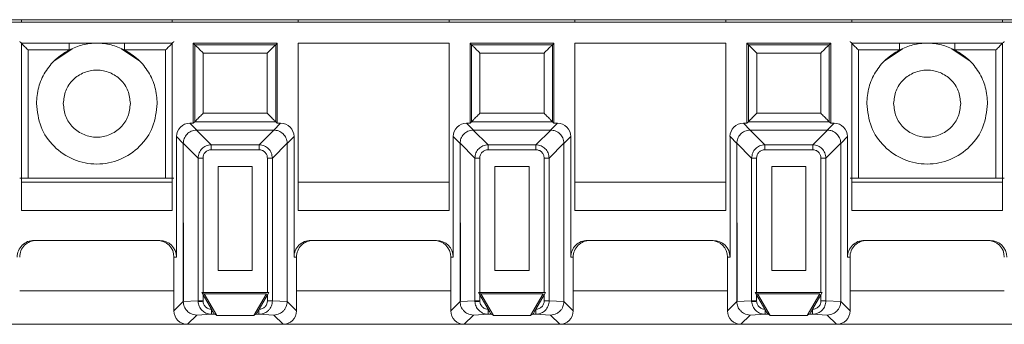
# Paper-space layout 'Blatt2' of a CAD drawing. Header units: millimetres. Extents: x 257 to 862, y 404 to 535.
# Tile 6 of 36: x 365 to 424, y 408 to 426. Entities that reach past the tile are written whole.
import ezdxf

# ---------------------------------------------------------------- set-up
doc = ezdxf.new("R2010")
doc.units = ezdxf.units.MM

psp = doc.layouts.new('Blatt2')

# ---------------------------------------------------------------- linework, layer by layer
at = {"color": 7, "linetype": 'Continuous', "lineweight": 15}
for p, q in [((259.333, 425.89), (826.511, 425.89)), ((477.233, 425.74), (312.233, 425.74)), ((365.483, 425.89), (365.483, 425.74)), ((374.483, 425.89), (374.483, 425.74)), ((381.983, 425.89), (381.983, 425.74)), ((390.983, 425.89), (390.983, 425.74)), ((398.483, 425.89), (398.483, 425.74)), ((407.483, 425.89), (407.483, 425.74)), ((414.983, 425.74), (414.983, 425.89)), ((423.983, 425.89), (423.983, 425.74)), ((365.483, 424.49), (365.483, 414.516)), ((374.483, 424.49), (365.483, 424.49)), ((374.483, 414.516), (374.483, 424.49)), ((375.733, 424.49), (375.733, 419.724)), ((375.733, 424.49), (375.822, 424.401)), ((380.733, 424.49), (375.733, 424.49)), ((375.822, 424.401), (375.822, 419.813)), ((380.644, 424.401), (375.822, 424.401)), ((380.733, 424.49), (380.644, 424.401)), ((380.644, 419.813), (380.644, 424.401)), ((380.733, 419.724), (380.733, 424.49)), ((390.983, 424.49), (381.983, 424.49)), ((381.983, 424.49), (381.983, 414.516)), ((390.983, 414.516), (390.983, 424.49)), ((397.233, 424.49), (392.233, 424.49)), ((392.233, 424.49), (392.322, 424.401)), ((392.233, 424.49), (392.233, 419.724)), ((397.144, 424.401), (392.322, 424.401)), ((392.322, 424.401), (392.322, 419.813)), ((397.233, 424.49), (397.144, 424.401)), ((397.144, 419.813), (397.144, 424.401)), ((397.233, 419.724), (397.233, 424.49)), ((407.483, 424.49), (398.483, 424.49)), ((398.483, 424.49), (398.483, 414.516)), ((407.483, 414.516), (407.483, 424.49)), ((413.733, 424.49), (408.733, 424.49)), ((408.733, 424.49), (408.822, 424.401)), ((408.733, 424.49), (408.733, 419.724)), ((413.644, 424.401), (408.822, 424.401)), ((408.822, 424.401), (408.822, 419.813)), ((413.733, 424.49), (413.644, 424.401)), ((413.644, 419.813), (413.644, 424.401)), ((413.733, 419.724), (413.733, 424.49)), ((414.983, 424.49), (414.983, 414.516)), ((423.983, 424.49), (414.983, 424.49)), ((423.983, 414.516), (423.983, 424.49)), ((365.885, 424.087), (368.329, 424.087)), ((365.885, 424.087), (365.885, 416.446)), ((368.52, 424.159), (367.479, 423.463)), ((372.486, 423.463), (371.446, 424.159)), ((371.637, 424.087), (374.081, 424.087)), ((374.081, 416.446), (374.081, 424.087)), ((380.144, 423.901), (376.322, 423.901)), ((376.322, 423.901), (376.322, 420.313)), ((380.144, 420.313), (380.144, 423.901)), ((396.644, 423.901), (392.822, 423.901)), ((392.822, 423.901), (392.822, 420.313)), ((396.644, 420.313), (396.644, 423.901)), ((413.144, 423.901), (409.322, 423.901)), ((409.322, 423.901), (409.322, 420.313)), ((413.144, 420.313), (413.144, 423.901)), ((415.385, 424.087), (415.385, 416.446)), ((415.385, 424.087), (417.829, 424.087)), ((418.02, 424.159), (416.979, 423.463)), ((421.986, 423.463), (420.946, 424.159)), ((421.137, 424.087), (423.581, 424.087)), ((423.581, 416.446), (423.581, 424.087)), ((376.322, 420.313), (380.144, 420.313)), ((392.822, 420.313), (396.644, 420.313)), ((409.322, 420.313), (413.144, 420.313)), ((375.937, 419.315), (375.529, 419.724)), ((375.733, 419.724), (375.529, 419.724)), ((375.822, 419.813), (375.733, 419.724)), ((380.644, 419.813), (375.822, 419.813)), ((380.529, 419.315), (380.937, 419.724)), ((380.733, 419.724), (380.644, 419.813)), ((380.937, 419.724), (380.733, 419.724)), ((392.437, 419.315), (392.029, 419.724)), ((392.233, 419.724), (392.029, 419.724)), ((392.322, 419.813), (392.233, 419.724)), ((397.144, 419.813), (392.322, 419.813)), ((397.029, 419.315), (397.437, 419.724)), ((397.233, 419.724), (397.144, 419.813)), ((397.437, 419.724), (397.233, 419.724)), ((408.937, 419.315), (408.529, 419.724)), ((408.733, 419.724), (408.529, 419.724)), ((408.822, 419.813), (408.733, 419.724)), ((413.644, 419.813), (408.822, 419.813)), ((413.529, 419.315), (413.937, 419.724)), ((413.733, 419.724), (413.644, 419.813)), ((413.937, 419.724), (413.733, 419.724)), ((376.805, 418.434), (375.924, 419.315)), ((375.937, 419.315), (375.924, 419.315)), ((375.937, 419.315), (380.529, 419.315)), ((379.661, 418.434), (380.542, 419.315)), ((380.529, 419.315), (380.542, 419.315)), ((393.305, 418.434), (392.424, 419.315)), ((392.437, 419.315), (392.424, 419.315)), ((392.437, 419.315), (397.029, 419.315)), ((396.161, 418.434), (397.042, 419.315)), ((397.029, 419.315), (397.042, 419.315)), ((409.805, 418.434), (408.924, 419.315)), ((408.937, 419.315), (408.924, 419.315)), ((408.937, 419.315), (413.529, 419.315)), ((412.661, 418.434), (413.542, 419.315)), ((413.529, 419.315), (413.542, 419.315)), ((375.137, 418.515), (374.729, 418.924)), ((374.729, 418.924), (374.729, 411.74)), ((375.137, 418.529), (376.018, 417.648)), ((375.137, 418.529), (375.137, 418.515)), ((375.137, 418.515), (375.154, 409.094)), ((375.137, 409.094), (375.137, 418.515)), ((381.329, 418.529), (380.448, 417.648)), ((381.737, 418.924), (381.329, 418.515)), ((381.329, 418.529), (381.329, 418.515)), ((381.329, 418.515), (381.329, 409.094)), ((381.737, 411.74), (381.737, 418.924)), ((391.637, 418.515), (391.229, 418.924)), ((391.229, 418.924), (391.229, 411.74)), ((391.637, 418.529), (392.518, 417.648)), ((391.637, 418.529), (391.637, 418.515)), ((391.637, 418.515), (391.654, 409.094)), ((391.637, 409.094), (391.637, 418.515)), ((397.829, 418.529), (396.948, 417.648)), ((398.237, 418.924), (397.829, 418.515)), ((397.829, 418.529), (397.829, 418.515)), ((397.829, 418.515), (397.829, 409.094)), ((398.237, 411.74), (398.237, 418.924)), ((408.137, 418.515), (407.729, 418.924)), ((407.729, 418.924), (407.729, 411.74)), ((408.137, 418.529), (409.018, 417.648)), ((408.137, 418.529), (408.137, 418.515)), ((408.137, 418.515), (408.154, 409.094)), ((408.137, 409.094), (408.137, 418.515)), ((414.329, 418.529), (413.448, 417.648)), ((414.737, 418.924), (414.329, 418.515)), ((414.329, 418.529), (414.329, 418.515)), ((414.329, 418.515), (414.329, 409.094)), ((414.737, 411.74), (414.737, 418.924)), ((376.805, 418.139), (376.805, 418.434)), ((376.805, 418.434), (379.661, 418.434)), ((376.805, 418.139), (379.661, 418.139)), ((379.661, 418.139), (379.661, 418.434)), ((393.305, 418.139), (393.305, 418.434)), ((393.305, 418.434), (396.161, 418.434)), ((393.305, 418.139), (396.161, 418.139)), ((396.161, 418.139), (396.161, 418.434)), ((409.805, 418.139), (409.805, 418.434)), ((409.805, 418.434), (412.661, 418.434)), ((409.805, 418.139), (412.661, 418.139)), ((412.661, 418.139), (412.661, 418.434)), ((376.313, 417.648), (376.018, 417.648)), ((376.018, 409.134), (376.018, 417.648)), ((376.313, 409.637), (376.313, 417.648)), ((380.448, 417.648), (380.153, 417.648)), ((380.153, 417.648), (380.153, 409.637)), ((380.448, 417.648), (380.448, 409.134)), ((392.813, 417.648), (392.518, 417.648)), ((392.518, 409.134), (392.518, 417.648)), ((392.813, 409.637), (392.813, 417.648)), ((396.948, 417.648), (396.653, 417.648)), ((396.653, 417.648), (396.653, 409.637)), ((396.948, 417.648), (396.948, 409.134)), ((409.313, 417.648), (409.018, 417.648)), ((409.018, 409.134), (409.018, 417.648)), ((409.313, 409.637), (409.313, 417.648)), ((413.448, 417.648), (413.153, 417.648)), ((413.153, 417.648), (413.153, 409.637)), ((413.448, 417.648), (413.448, 409.134)), ((377.219, 410.937), (377.219, 417.134)), ((377.219, 417.134), (379.247, 417.134)), ((379.247, 417.134), (379.247, 410.937)), ((393.719, 410.937), (393.719, 417.134)), ((393.719, 417.134), (395.747, 417.134)), ((395.747, 417.134), (395.747, 410.937)), ((410.219, 410.937), (410.219, 417.134)), ((410.219, 417.134), (412.247, 417.134)), ((412.247, 417.134), (412.247, 410.937)), ((374.483, 416.213), (365.483, 416.213)), ((374.081, 416.446), (365.885, 416.446)), ((390.983, 416.213), (381.983, 416.213)), ((407.483, 416.213), (398.483, 416.213)), ((423.983, 416.213), (414.983, 416.213)), ((423.581, 416.446), (415.385, 416.446)), ((365.483, 414.516), (374.483, 414.516)), ((381.983, 414.516), (390.983, 414.516)), ((398.483, 414.516), (407.483, 414.516)), ((414.983, 414.516), (423.983, 414.516)), ((373.729, 412.74), (366.237, 412.74)), ((390.229, 412.74), (382.737, 412.74)), ((406.729, 412.74), (399.237, 412.74)), ((423.229, 412.74), (415.737, 412.74)), ((374.729, 411.74), (374.583, 411.74)), ((374.583, 411.74), (374.583, 408.54)), ((381.883, 411.74), (381.737, 411.74)), ((381.883, 408.54), (381.883, 411.74)), ((391.229, 411.74), (391.083, 411.74)), ((391.083, 411.74), (391.083, 408.54)), ((398.383, 411.74), (398.237, 411.74)), ((398.383, 408.54), (398.383, 411.74)), ((407.729, 411.74), (407.583, 411.74)), ((407.583, 411.74), (407.583, 408.54)), ((414.883, 411.74), (414.737, 411.74)), ((414.883, 408.54), (414.883, 411.74)), ((379.247, 410.937), (377.219, 410.937)), ((395.747, 410.937), (393.719, 410.937)), ((412.247, 410.937), (410.219, 410.937)), ((376.018, 409.134), (375.137, 409.093)), ((376.018, 409.134), (376.313, 409.134)), ((376.018, 409.134), (376.019, 409.097)), ((376.233, 409.637), (376.376, 409.554)), ((376.313, 409.498), (376.233, 409.637)), ((376.233, 409.637), (376.313, 409.637)), ((380.153, 409.637), (376.313, 409.637)), ((376.812, 408.635), (376.313, 409.498)), ((376.313, 409.134), (376.313, 409.498)), ((376.314, 409.111), (376.313, 409.134)), ((376.376, 409.554), (377.127, 408.254)), ((380.089, 409.554), (376.376, 409.554)), ((379.339, 408.254), (380.089, 409.554)), ((380.153, 409.498), (379.654, 408.635)), ((380.233, 409.637), (380.153, 409.498)), ((380.153, 409.637), (380.233, 409.637)), ((380.153, 409.498), (380.153, 409.134)), ((380.153, 409.134), (380.448, 409.134)), ((380.448, 409.134), (381.329, 409.093)), ((392.518, 409.134), (391.637, 409.093)), ((392.518, 409.134), (392.813, 409.134)), ((392.518, 409.134), (392.519, 409.097)), ((392.733, 409.637), (392.876, 409.554)), ((392.813, 409.498), (392.733, 409.637)), ((392.733, 409.637), (392.813, 409.637)), ((396.653, 409.637), (392.813, 409.637)), ((393.312, 408.635), (392.813, 409.498)), ((392.813, 409.134), (392.813, 409.498)), ((392.814, 409.111), (392.813, 409.134)), ((392.876, 409.554), (393.627, 408.254)), ((396.589, 409.554), (392.876, 409.554)), ((395.839, 408.254), (396.589, 409.554)), ((396.653, 409.498), (396.154, 408.635)), ((396.733, 409.637), (396.653, 409.498)), ((396.653, 409.637), (396.733, 409.637)), ((396.653, 409.498), (396.653, 409.134)), ((396.653, 409.134), (396.948, 409.134)), ((396.948, 409.134), (397.829, 409.093)), ((409.018, 409.134), (408.137, 409.093)), ((409.018, 409.134), (409.313, 409.134)), ((409.018, 409.134), (409.019, 409.097)), ((409.233, 409.637), (409.376, 409.554)), ((409.313, 409.498), (409.233, 409.637)), ((409.233, 409.637), (409.313, 409.637)), ((413.153, 409.637), (409.313, 409.637)), ((409.812, 408.635), (409.313, 409.498)), ((409.313, 409.134), (409.313, 409.498)), ((409.314, 409.111), (409.313, 409.134)), ((409.376, 409.554), (410.127, 408.254)), ((413.089, 409.554), (409.376, 409.554)), ((412.339, 408.254), (413.089, 409.554)), ((413.153, 409.498), (412.654, 408.635)), ((413.233, 409.637), (413.153, 409.498)), ((413.153, 409.637), (413.233, 409.637)), ((413.153, 409.498), (413.153, 409.134)), ((413.153, 409.134), (413.448, 409.134)), ((413.448, 409.134), (414.329, 409.093)), ((374.583, 408.54), (375.137, 409.094)), ((375.154, 409.094), (375.137, 409.093)), ((375.137, 409.094), (375.137, 409.093)), ((376.822, 408.618), (376.812, 408.635)), ((376.821, 408.617), (376.821, 408.335)), ((379.654, 408.635), (379.644, 408.618)), ((379.645, 408.335), (379.645, 408.618)), ((381.329, 409.094), (381.329, 409.093)), ((381.329, 409.094), (381.883, 408.54)), ((391.083, 408.54), (391.637, 409.094)), ((391.654, 409.094), (391.637, 409.093)), ((391.637, 409.094), (391.637, 409.093)), ((393.322, 408.618), (393.312, 408.635)), ((393.321, 408.617), (393.321, 408.335)), ((396.154, 408.635), (396.144, 408.618)), ((396.145, 408.335), (396.145, 408.618)), ((397.829, 409.094), (397.829, 409.093)), ((397.829, 409.094), (398.383, 408.54)), ((407.583, 408.54), (408.137, 409.094)), ((408.154, 409.094), (408.137, 409.093)), ((408.137, 409.094), (408.137, 409.093)), ((409.822, 408.618), (409.812, 408.635)), ((409.821, 408.617), (409.821, 408.335)), ((412.654, 408.635), (412.644, 408.618)), ((412.645, 408.335), (412.645, 408.618)), ((414.329, 409.094), (414.329, 409.093)), ((414.329, 409.094), (414.883, 408.54)), ((375.936, 408.293), (375.383, 407.74)), ((376.821, 408.335), (375.936, 408.293)), ((376.988, 408.335), (376.821, 408.335)), ((377.127, 408.254), (376.988, 408.335)), ((379.339, 408.254), (377.127, 408.254)), ((379.478, 408.335), (379.339, 408.254)), ((379.645, 408.335), (379.478, 408.335)), ((380.529, 408.293), (379.645, 408.335)), ((380.529, 408.293), (381.083, 407.74)), ((392.436, 408.293), (391.883, 407.74)), ((393.321, 408.335), (392.436, 408.293)), ((393.488, 408.335), (393.321, 408.335)), ((393.627, 408.254), (393.488, 408.335)), ((395.839, 408.254), (393.627, 408.254)), ((395.978, 408.335), (395.839, 408.254)), ((396.145, 408.335), (395.978, 408.335)), ((397.029, 408.293), (396.145, 408.335)), ((397.029, 408.293), (397.583, 407.74)), ((408.936, 408.293), (408.383, 407.74)), ((409.821, 408.335), (408.936, 408.293)), ((409.988, 408.335), (409.821, 408.335)), ((410.127, 408.254), (409.988, 408.335)), ((412.339, 408.254), (410.127, 408.254)), ((412.478, 408.335), (412.339, 408.254)), ((412.645, 408.335), (412.478, 408.335)), ((413.529, 408.293), (412.645, 408.335)), ((413.529, 408.293), (414.083, 407.74)), ((364.583, 407.74), (375.383, 407.74)), ((375.383, 407.74), (381.083, 407.74)), ((381.083, 407.74), (391.883, 407.74)), ((391.883, 407.74), (397.583, 407.74)), ((397.583, 407.74), (408.383, 407.74)), ((408.383, 407.74), (414.083, 407.74)), ((414.083, 407.74), (424.883, 407.74))]:
    psp.add_line(p, q, dxfattribs=at)
at = {"color": 8, "linetype": 'Continuous', "lineweight": 15}
for p, q in [((368.329, 424.49), (368.329, 424.087)), ((371.637, 424.49), (371.637, 424.087)), ((417.829, 424.49), (417.829, 424.087)), ((421.137, 424.49), (421.137, 424.087)), ((365.383, 409.74), (374.583, 409.74)), ((375.137, 409.74), (375.153, 409.74)), ((381.883, 409.74), (391.083, 409.74)), ((391.637, 409.74), (391.653, 409.74)), ((398.383, 409.74), (407.583, 409.74)), ((408.137, 409.74), (408.153, 409.74)), ((414.883, 409.74), (424.083, 409.74))]:
    psp.add_line(p, q, dxfattribs=at)
at = {"color": 7, "linetype": 'Continuous', "lineweight": 15, "flags": 128}
for points in [[(376.314, 409.111), (376.262, 409.108), (376.212, 409.106), (376.165, 409.104), (376.122, 409.102), (376.085, 409.1), (376.055, 409.099), (376.033, 409.098), (376.019, 409.097)], [(392.814, 409.111), (392.762, 409.108), (392.712, 409.106), (392.665, 409.104), (392.622, 409.102), (392.585, 409.1), (392.555, 409.099), (392.533, 409.098), (392.519, 409.097)], [(409.314, 409.111), (409.262, 409.108), (409.212, 409.106), (409.165, 409.104), (409.122, 409.102), (409.085, 409.1), (409.055, 409.099), (409.033, 409.098), (409.019, 409.097)]]:
    psp.add_lwpolyline(points, dxfattribs=at)
at = {"color": 7, "linetype": 'Continuous', "lineweight": 15}
for centre, major_axis, ratio, start_param, end_param in [((375.529, 418.924), (-0.566, 0.566), 0.999924, 5.497825, 7.068545), ((380.937, 418.924), (0.566, 0.566), 0.999924, 5.497825, 7.068545), ((392.029, 418.924), (-0.566, 0.566), 0.999924, 5.497825, 7.068545), ((397.437, 418.924), (0.566, 0.566), 0.999924, 5.497825, 7.068545), ((408.529, 418.924), (-0.566, 0.566), 0.999924, 5.497825, 7.068545), ((413.937, 418.924), (0.566, 0.566), 0.999924, 5.497825, 7.068545), ((366.237, 411.74), (1, 0), 0.999962, 1.570796, 3.141593), ((366.383, 411.74), (1, 0), 0.999962, 1.570796, 3.141593), ((373.583, 411.74), (1, 0), 0.999962, 0, 1.570796), ((373.729, 411.74), (1, 0), 0.999962, 0, 1.570796), ((382.737, 411.74), (1, 0), 0.999962, 1.570796, 3.141593), ((382.883, 411.74), (1, 0), 0.999962, 1.570796, 3.141593), ((390.083, 411.74), (1, 0), 0.999962, 0, 1.570796), ((390.229, 411.74), (1, 0), 0.999962, 0, 1.570796), ((399.237, 411.74), (1, 0), 0.999962, 1.570796, 3.141593), ((399.383, 411.74), (1, 0), 0.999962, 1.570796, 3.141593), ((406.583, 411.74), (1, 0), 0.999962, 0, 1.570796), ((406.729, 411.74), (1, 0), 0.999962, 0, 1.570796), ((415.737, 411.74), (1, 0), 0.999962, 1.570796, 3.141593), ((415.883, 411.74), (1, 0), 0.999962, 1.570796, 3.141593), ((423.083, 411.74), (1, 0), 0.999962, 0, 1.570796), ((423.229, 411.74), (1, 0), 0.999962, 0, 1.570796), ((375.383, 408.54), (-0.566, -0.566), 0.999924, 5.497825, 7.068545), ((381.083, 408.54), (0.566, -0.566), 0.999924, 5.497825, 7.068545), ((391.883, 408.54), (-0.566, -0.566), 0.999924, 5.497825, 7.068545), ((397.583, 408.54), (0.566, -0.566), 0.999924, 5.497825, 7.068545), ((408.383, 408.54), (-0.566, -0.566), 0.999924, 5.497825, 7.068545), ((414.083, 408.54), (0.566, -0.566), 0.999924, 5.497825, 7.068545)]:
    psp.add_ellipse(centre, major_axis=major_axis, ratio=ratio, start_param=start_param, end_param=end_param, dxfattribs=at)
for points, knots in [([(365.385, 424.587), (365.387, 424.586), (365.39, 424.582), (365.42, 424.552), (365.467, 424.505), (365.557, 424.415), (365.699, 424.273), (365.823, 424.15), (365.885, 424.087)], [0, 0, 0, 0, 0.1005917, 0.2076783, 0.3243995, 0.4531986, 0.7245309, 1, 1, 1, 1]), ([(371.637, 424.087), (371.373, 424.201), (370.846, 424.43), (369.983, 424.52), (369.12, 424.43), (368.593, 424.201), (368.329, 424.087)], [0, 0, 0, 0, 0.250001, 0.5, 0.750001, 1, 1, 1, 1]), ([(374.081, 424.087), (374.143, 424.15), (374.266, 424.273), (374.408, 424.415), (374.498, 424.505), (374.546, 424.552), (374.576, 424.582), (374.579, 424.586), (374.581, 424.587)], [0, 0, 0, 0, 0.2754696, 0.5468023, 0.6755717, 0.7922837, 0.8993796, 1, 1, 1, 1]), ([(375.822, 424.401), (375.824, 424.398), (375.828, 424.394), (375.86, 424.362), (375.909, 424.313), (376.001, 424.222), (376.141, 424.081), (376.262, 423.96), (376.322, 423.901)], [0, 0, 0, 0, 0.101457, 0.209908, 0.328446, 0.459447, 0.734501, 1, 1, 1, 1]), ([(380.644, 424.401), (380.642, 424.398), (380.637, 424.394), (380.605, 424.363), (380.556, 424.313), (380.465, 424.222), (380.324, 424.081), (380.203, 423.96), (380.144, 423.901)], [0, 0, 0, 0, 0.101457, 0.209908, 0.328446, 0.459448, 0.734499, 1, 1, 1, 1]), ([(392.322, 424.401), (392.324, 424.398), (392.328, 424.394), (392.36, 424.362), (392.409, 424.313), (392.501, 424.222), (392.641, 424.081), (392.762, 423.96), (392.822, 423.901)], [0, 0, 0, 0, 0.1014571, 0.2099077, 0.328442, 0.4594428, 0.7344961, 1, 1, 1, 1]), ([(397.144, 424.401), (397.142, 424.398), (397.137, 424.394), (397.105, 424.363), (397.056, 424.313), (396.965, 424.222), (396.824, 424.081), (396.703, 423.96), (396.644, 423.901)], [0, 0, 0, 0, 0.101457, 0.209909, 0.32845, 0.459452, 0.734498, 1, 1, 1, 1]), ([(408.822, 424.401), (408.824, 424.398), (408.828, 424.394), (408.86, 424.362), (408.909, 424.313), (409.001, 424.222), (409.141, 424.081), (409.262, 423.96), (409.322, 423.901)], [0, 0, 0, 0, 0.101457, 0.209908, 0.328443, 0.459452, 0.734496, 1, 1, 1, 1]), ([(413.644, 424.401), (413.642, 424.398), (413.637, 424.394), (413.605, 424.363), (413.556, 424.313), (413.465, 424.222), (413.324, 424.081), (413.203, 423.96), (413.144, 423.901)], [0, 0, 0, 0, 0.101457, 0.209908, 0.328443, 0.459453, 0.734499, 1, 1, 1, 1]), ([(414.885, 424.587), (414.887, 424.586), (414.89, 424.582), (414.92, 424.552), (414.967, 424.505), (415.057, 424.415), (415.199, 424.273), (415.323, 424.15), (415.385, 424.087)], [0, 0, 0, 0, 0.100591, 0.207677, 0.324401, 0.4532, 0.724526, 1, 1, 1, 1]), ([(421.137, 424.087), (420.873, 424.201), (420.346, 424.43), (419.483, 424.52), (418.62, 424.43), (418.093, 424.201), (417.829, 424.087)], [0, 0, 0, 0, 0.2499989, 0.5, 0.7500011, 1, 1, 1, 1]), ([(423.581, 424.087), (423.646, 424.153), (423.773, 424.28), (423.916, 424.423), (424.003, 424.509), (424.048, 424.554), (424.076, 424.583), (424.079, 424.586), (424.081, 424.587)], [0, 0, 0, 0, 0.291314, 0.561022, 0.685104, 0.797984, 0.901971, 1, 1, 1, 1]), ([(368.329, 424.087), (368.05, 423.913), (367.49, 423.566), (366.874, 422.782), (366.461, 421.874), (366.409, 421.218), (366.383, 420.89)], [0, 0, 0, 0, 0.25, 0.500001, 0.75, 1, 1, 1, 1]), ([(373.583, 420.89), (373.557, 421.218), (373.505, 421.874), (373.092, 422.782), (372.476, 423.566), (371.916, 423.913), (371.637, 424.087)], [0, 0, 0, 0, 0.25, 0.5, 0.75, 1, 1, 1, 1]), ([(417.829, 424.087), (417.55, 423.913), (416.99, 423.566), (416.374, 422.782), (415.961, 421.874), (415.909, 421.218), (415.883, 420.89)], [0, 0, 0, 0, 0.249998, 0.499999, 0.75, 1, 1, 1, 1]), ([(423.083, 420.89), (423.057, 421.218), (423.005, 421.874), (422.592, 422.782), (421.976, 423.566), (421.416, 423.913), (421.137, 424.087)], [0, 0, 0, 0, 0.25, 0.5, 0.749999, 1, 1, 1, 1]), ([(367.983, 420.89), (368.013, 421.151), (368.073, 421.675), (368.536, 422.341), (369.197, 422.785), (369.983, 422.942), (370.769, 422.785), (371.43, 422.341), (371.893, 421.675), (371.953, 421.151), (371.983, 420.89)], [0, 0, 0, 0, 0.1250001, 0.2499998, 0.375, 0.5000003, 0.6250005, 0.7499998, 0.8750002, 1, 1, 1, 1]), ([(417.483, 420.89), (417.513, 421.151), (417.573, 421.675), (418.036, 422.341), (418.697, 422.785), (419.483, 422.942), (420.269, 422.785), (420.93, 422.341), (421.393, 421.675), (421.453, 421.151), (421.483, 420.89)], [0, 0, 0, 0, 0.125, 0.25, 0.375, 0.5, 0.625, 0.75, 0.875, 1, 1, 1, 1]), ([(366.383, 420.89), (366.437, 420.418), (366.545, 419.476), (367.378, 418.278), (368.568, 417.477), (369.983, 417.196), (371.398, 417.477), (372.588, 418.278), (373.421, 419.476), (373.529, 420.418), (373.583, 420.89)], [0, 0, 0, 0, 0.125, 0.25, 0.375, 0.5, 0.625, 0.75, 0.875, 1, 1, 1, 1]), ([(371.983, 420.89), (371.953, 420.628), (371.893, 420.104), (371.43, 419.439), (370.769, 418.994), (369.983, 418.838), (369.197, 418.994), (368.536, 419.439), (368.073, 420.104), (368.013, 420.628), (367.983, 420.89)], [0, 0, 0, 0, 0.125, 0.25, 0.374999, 0.5, 0.625, 0.75, 0.875, 1, 1, 1, 1]), ([(415.883, 420.89), (415.937, 420.418), (416.045, 419.476), (416.878, 418.278), (418.068, 417.477), (419.483, 417.196), (420.898, 417.477), (422.088, 418.278), (422.921, 419.476), (423.029, 420.418), (423.083, 420.89)], [0, 0, 0, 0, 0.125, 0.25, 0.375, 0.5, 0.625, 0.75, 0.875, 1, 1, 1, 1]), ([(421.483, 420.89), (421.453, 420.628), (421.393, 420.104), (420.93, 419.439), (420.269, 418.994), (419.483, 418.838), (418.697, 418.994), (418.036, 419.439), (417.573, 420.104), (417.513, 420.628), (417.483, 420.89)], [0, 0, 0, 0, 0.125, 0.25, 0.375, 0.5, 0.625, 0.75, 0.875, 1, 1, 1, 1]), ([(375.822, 419.813), (375.823, 419.814), (375.827, 419.818), (375.854, 419.845), (375.9, 419.89), (375.986, 419.977), (376.129, 420.12), (376.256, 420.247), (376.322, 420.313)], [0, 0, 0, 0, 0.085185, 0.194035, 0.307269, 0.43395, 0.706077, 1, 1, 1, 1]), ([(380.144, 420.313), (380.21, 420.247), (380.336, 420.12), (380.479, 419.978), (380.564, 419.892), (380.609, 419.847), (380.638, 419.819), (380.642, 419.815), (380.644, 419.813)], [0, 0, 0, 0, 0.293969, 0.56614, 0.688668, 0.800292, 0.903159, 1, 1, 1, 1]), ([(392.322, 419.813), (392.323, 419.814), (392.327, 419.818), (392.354, 419.845), (392.4, 419.89), (392.486, 419.977), (392.629, 420.12), (392.756, 420.247), (392.822, 420.313)], [0, 0, 0, 0, 0.085185, 0.194034, 0.307265, 0.433946, 0.706078, 1, 1, 1, 1]), ([(396.644, 420.313), (396.71, 420.247), (396.836, 420.12), (396.979, 419.978), (397.064, 419.892), (397.109, 419.847), (397.138, 419.819), (397.142, 419.815), (397.144, 419.813)], [0, 0, 0, 0, 0.29397, 0.566136, 0.688665, 0.80029, 0.903159, 1, 1, 1, 1]), ([(408.822, 419.813), (408.823, 419.814), (408.827, 419.818), (408.854, 419.845), (408.9, 419.89), (408.986, 419.977), (409.129, 420.12), (409.256, 420.247), (409.322, 420.313)], [0, 0, 0, 0, 0.085185, 0.194035, 0.307273, 0.433954, 0.706077, 1, 1, 1, 1]), ([(413.144, 420.313), (413.21, 420.247), (413.336, 420.12), (413.479, 419.978), (413.564, 419.892), (413.609, 419.847), (413.638, 419.819), (413.642, 419.815), (413.644, 419.813)], [0, 0, 0, 0, 0.29397, 0.566145, 0.688665, 0.80029, 0.903159, 1, 1, 1, 1]), ([(375.137, 418.529), (375.148, 418.622), (375.172, 418.819), (375.343, 419.08), (375.56, 419.234), (375.761, 419.303), (375.869, 419.311), (375.924, 419.315)], [0, 0, 0, 0, 0.227642, 0.484483, 0.734976, 0.865793, 1, 1, 1, 1]), ([(380.542, 419.315), (380.635, 419.304), (380.833, 419.28), (381.094, 419.109), (381.247, 418.892), (381.316, 418.691), (381.324, 418.583), (381.329, 418.529)], [0, 0, 0, 0, 0.2276428, 0.4844858, 0.7349787, 0.8657927, 1, 1, 1, 1]), ([(391.637, 418.529), (391.648, 418.622), (391.672, 418.819), (391.843, 419.08), (392.06, 419.234), (392.261, 419.303), (392.369, 419.311), (392.424, 419.315)], [0, 0, 0, 0, 0.227643, 0.484482, 0.734976, 0.865792, 1, 1, 1, 1]), ([(397.042, 419.315), (397.135, 419.304), (397.333, 419.28), (397.594, 419.109), (397.747, 418.892), (397.816, 418.691), (397.824, 418.583), (397.829, 418.529)], [0, 0, 0, 0, 0.227642, 0.484485, 0.734981, 0.865792, 1, 1, 1, 1]), ([(408.137, 418.529), (408.148, 418.622), (408.172, 418.819), (408.343, 419.08), (408.56, 419.234), (408.761, 419.303), (408.869, 419.311), (408.924, 419.315)], [0, 0, 0, 0, 0.227644, 0.484482, 0.734987, 0.865792, 1, 1, 1, 1]), ([(413.542, 419.315), (413.635, 419.304), (413.833, 419.28), (414.094, 419.109), (414.247, 418.892), (414.316, 418.691), (414.324, 418.583), (414.329, 418.529)], [0, 0, 0, 0, 0.227645, 0.484479, 0.734978, 0.865791, 1, 1, 1, 1]), ([(376.018, 417.648), (376.032, 417.753), (376.058, 417.958), (376.239, 418.214), (376.494, 418.395), (376.699, 418.421), (376.805, 418.434)], [0, 0, 0, 0, 0.256878, 0.5, 0.743102, 1, 1, 1, 1]), ([(376.313, 417.648), (376.32, 417.709), (376.329, 417.804), (376.388, 417.917), (376.449, 417.994), (376.525, 418.057), (376.64, 418.121), (376.739, 418.132), (376.805, 418.139)], [0, 0, 0, 0, 0.23894, 0.364259, 0.492389, 0.617438, 0.745724, 1, 1, 1, 1]), ([(379.661, 418.434), (379.766, 418.421), (379.971, 418.395), (380.227, 418.214), (380.408, 417.958), (380.434, 417.753), (380.448, 417.648)], [0, 0, 0, 0, 0.256879, 0.5, 0.743103, 1, 1, 1, 1]), ([(379.661, 418.139), (379.723, 418.133), (379.817, 418.123), (379.93, 418.064), (380.007, 418.003), (380.07, 417.928), (380.134, 417.812), (380.145, 417.713), (380.153, 417.648)], [0, 0, 0, 0, 0.238947, 0.364265, 0.49239, 0.617445, 0.745727, 1, 1, 1, 1]), ([(392.518, 417.648), (392.532, 417.753), (392.558, 417.958), (392.739, 418.214), (392.994, 418.395), (393.199, 418.421), (393.305, 418.434)], [0, 0, 0, 0, 0.2568782, 0.5000042, 0.7431072, 1, 1, 1, 1]), ([(392.813, 417.648), (392.82, 417.709), (392.829, 417.804), (392.888, 417.917), (392.949, 417.994), (393.025, 418.057), (393.14, 418.121), (393.239, 418.132), (393.305, 418.139)], [0, 0, 0, 0, 0.238942, 0.364263, 0.492394, 0.617444, 0.745731, 1, 1, 1, 1]), ([(396.161, 418.434), (396.266, 418.421), (396.471, 418.395), (396.727, 418.214), (396.908, 417.958), (396.934, 417.753), (396.948, 417.648)], [0, 0, 0, 0, 0.256877, 0.500002, 0.743104, 1, 1, 1, 1]), ([(396.161, 418.139), (396.223, 418.133), (396.317, 418.123), (396.43, 418.064), (396.507, 418.003), (396.57, 417.928), (396.634, 417.812), (396.645, 417.713), (396.653, 417.648)], [0, 0, 0, 0, 0.238954, 0.364271, 0.492395, 0.617443, 0.745729, 1, 1, 1, 1]), ([(409.018, 417.648), (409.032, 417.753), (409.058, 417.958), (409.239, 418.214), (409.494, 418.395), (409.699, 418.421), (409.805, 418.434)], [0, 0, 0, 0, 0.2568782, 0.5000042, 0.7431072, 1, 1, 1, 1]), ([(409.313, 417.648), (409.32, 417.709), (409.329, 417.804), (409.388, 417.917), (409.449, 417.994), (409.525, 418.057), (409.64, 418.121), (409.739, 418.132), (409.805, 418.139)], [0, 0, 0, 0, 0.238942, 0.364263, 0.492394, 0.617444, 0.745731, 1, 1, 1, 1]), ([(412.661, 418.434), (412.766, 418.421), (412.971, 418.395), (413.227, 418.214), (413.408, 417.958), (413.434, 417.753), (413.448, 417.648)], [0, 0, 0, 0, 0.25688, 0.499997, 0.743102, 1, 1, 1, 1]), ([(412.661, 418.139), (412.723, 418.133), (412.817, 418.123), (412.93, 418.064), (413.007, 418.003), (413.07, 417.928), (413.134, 417.812), (413.145, 417.713), (413.153, 417.648)], [0, 0, 0, 0, 0.23894, 0.364259, 0.492385, 0.617436, 0.745724, 1, 1, 1, 1]), ([(365.885, 416.446), (365.833, 416.446), (365.72, 416.446), (365.588, 416.445), (365.494, 416.444), (365.434, 416.443), (365.393, 416.443), (365.388, 416.442), (365.385, 416.442)], [0, 0, 0, 0, 0.197874, 0.4300196, 0.5595534, 0.6977339, 0.8445508, 1, 1, 1, 1]), ([(374.581, 416.442), (374.578, 416.442), (374.573, 416.443), (374.531, 416.443), (374.471, 416.444), (374.377, 416.445), (374.245, 416.446), (374.132, 416.446), (374.081, 416.446)], [0, 0, 0, 0, 0.156104, 0.303392, 0.441852, 0.571485, 0.803249, 1, 1, 1, 1]), ([(415.385, 416.446), (415.333, 416.446), (415.22, 416.446), (415.088, 416.445), (414.994, 416.444), (414.934, 416.443), (414.893, 416.443), (414.888, 416.442), (414.885, 416.442)], [0, 0, 0, 0, 0.197873, 0.430017, 0.559557, 0.697737, 0.844553, 1, 1, 1, 1]), ([(424.081, 416.442), (424.078, 416.442), (424.073, 416.443), (424.031, 416.443), (423.971, 416.444), (423.877, 416.445), (423.745, 416.446), (423.632, 416.446), (423.581, 416.446)], [0, 0, 0, 0, 0.156106, 0.303395, 0.441851, 0.57149, 0.803248, 1, 1, 1, 1]), ([(380.448, 409.134), (380.436, 409.032), (380.419, 408.876), (380.318, 408.691), (380.194, 408.537), (380.027, 408.42), (379.828, 408.347), (379.708, 408.339), (379.645, 408.335)], [0, 0, 0, 0, 0.242686, 0.369171, 0.498776, 0.71368, 0.848017, 1, 1, 1, 1]), ([(380.153, 409.134), (380.146, 409.072), (380.132, 408.944), (380.019, 408.78), (379.853, 408.661), (379.721, 408.644), (379.654, 408.635)], [0, 0, 0, 0, 0.237088, 0.489888, 0.744285, 1, 1, 1, 1]), ([(396.948, 409.134), (396.936, 409.032), (396.919, 408.876), (396.818, 408.691), (396.694, 408.537), (396.527, 408.42), (396.328, 408.347), (396.208, 408.339), (396.145, 408.335)], [0, 0, 0, 0, 0.242685, 0.369169, 0.498777, 0.713681, 0.848018, 1, 1, 1, 1]), ([(396.653, 409.134), (396.646, 409.072), (396.632, 408.944), (396.519, 408.78), (396.353, 408.661), (396.221, 408.644), (396.154, 408.635)], [0, 0, 0, 0, 0.237086, 0.489884, 0.744287, 1, 1, 1, 1]), ([(413.448, 409.134), (413.436, 409.032), (413.419, 408.876), (413.318, 408.691), (413.194, 408.537), (413.027, 408.42), (412.828, 408.347), (412.708, 408.339), (412.645, 408.335)], [0, 0, 0, 0, 0.242687, 0.369172, 0.498774, 0.713679, 0.848016, 1, 1, 1, 1]), ([(413.153, 409.134), (413.146, 409.072), (413.132, 408.944), (413.019, 408.78), (412.853, 408.661), (412.721, 408.644), (412.654, 408.635)], [0, 0, 0, 0, 0.23709, 0.489893, 0.744301, 1, 1, 1, 1]), ([(375.137, 409.093), (375.148, 408.993), (375.164, 408.841), (375.261, 408.656), (375.384, 408.501), (375.55, 408.382), (375.749, 408.307), (375.871, 408.298), (375.936, 408.293)], [0, 0, 0, 0, 0.235995, 0.362252, 0.493705, 0.707324, 0.843886, 1, 1, 1, 1]), ([(376.821, 408.335), (376.759, 408.339), (376.643, 408.347), (376.45, 408.415), (376.244, 408.555), (376.066, 408.797), (376.035, 408.999), (376.019, 409.097)], [0, 0, 0, 0, 0.152119, 0.286595, 0.501811, 0.757418, 1, 1, 1, 1]), ([(376.812, 408.635), (376.809, 408.635), (376.755, 408.632), (376.634, 408.661), (376.471, 408.753), (376.371, 408.889), (376.324, 409.012), (376.317, 409.078), (376.314, 409.111)], [0, 0, 0, 0, 0.009609, 0.217249, 0.479312, 0.739583, 0.869085, 1, 1, 1, 1]), ([(376.988, 408.335), (376.987, 408.336), (376.986, 408.338), (376.972, 408.36), (376.941, 408.413), (376.886, 408.507), (376.843, 408.58), (376.822, 408.618)], [0, 0, 0, 0, 0.109838, 0.227507, 0.473888, 0.733788, 1, 1, 1, 1]), ([(379.644, 408.618), (379.624, 408.582), (379.582, 408.51), (379.527, 408.417), (379.495, 408.362), (379.48, 408.338), (379.479, 408.336), (379.478, 408.335)], [0, 0, 0, 0, 0.255145, 0.515369, 0.762107, 0.881092, 1, 1, 1, 1]), ([(381.329, 409.093), (381.317, 408.99), (381.3, 408.833), (381.198, 408.645), (381.074, 408.494), (380.91, 408.38), (380.715, 408.306), (380.594, 408.298), (380.529, 408.293)], [0, 0, 0, 0, 0.24467, 0.37292, 0.504767, 0.71061, 0.844962, 1, 1, 1, 1]), ([(391.637, 409.093), (391.648, 408.993), (391.664, 408.841), (391.761, 408.656), (391.884, 408.501), (392.05, 408.382), (392.249, 408.307), (392.371, 408.298), (392.436, 408.293)], [0, 0, 0, 0, 0.235995, 0.362252, 0.493706, 0.707329, 0.843892, 1, 1, 1, 1]), ([(393.321, 408.335), (393.259, 408.339), (393.143, 408.347), (392.95, 408.415), (392.744, 408.555), (392.566, 408.797), (392.535, 408.999), (392.519, 409.097)], [0, 0, 0, 0, 0.15212, 0.286595, 0.501812, 0.757416, 1, 1, 1, 1]), ([(393.312, 408.635), (393.309, 408.635), (393.255, 408.632), (393.134, 408.661), (392.971, 408.753), (392.871, 408.889), (392.824, 409.012), (392.817, 409.078), (392.814, 409.111)], [0, 0, 0, 0, 0.009599, 0.217249, 0.479313, 0.739579, 0.869085, 1, 1, 1, 1]), ([(393.488, 408.335), (393.487, 408.336), (393.486, 408.338), (393.472, 408.36), (393.441, 408.413), (393.386, 408.507), (393.343, 408.58), (393.322, 408.618)], [0, 0, 0, 0, 0.109838, 0.22751, 0.4738869, 0.7337872, 1, 1, 1, 1]), ([(396.144, 408.618), (396.124, 408.582), (396.082, 408.51), (396.027, 408.417), (395.995, 408.362), (395.98, 408.338), (395.979, 408.336), (395.978, 408.335)], [0, 0, 0, 0, 0.2551387, 0.515364, 0.7621039, 0.8810928, 1, 1, 1, 1]), ([(397.829, 409.093), (397.817, 408.99), (397.8, 408.833), (397.698, 408.645), (397.574, 408.494), (397.41, 408.38), (397.215, 408.306), (397.094, 408.298), (397.029, 408.293)], [0, 0, 0, 0, 0.244669, 0.372916, 0.504763, 0.71061, 0.844956, 1, 1, 1, 1]), ([(408.137, 409.093), (408.148, 408.993), (408.164, 408.841), (408.261, 408.656), (408.384, 408.501), (408.55, 408.382), (408.749, 408.307), (408.871, 408.298), (408.936, 408.293)], [0, 0, 0, 0, 0.235994, 0.36225, 0.493696, 0.707319, 0.843881, 1, 1, 1, 1]), ([(409.821, 408.335), (409.759, 408.339), (409.643, 408.347), (409.45, 408.415), (409.244, 408.555), (409.066, 408.797), (409.035, 408.999), (409.019, 409.097)], [0, 0, 0, 0, 0.15212, 0.286584, 0.501811, 0.757416, 1, 1, 1, 1]), ([(409.812, 408.635), (409.809, 408.635), (409.755, 408.632), (409.634, 408.661), (409.471, 408.753), (409.371, 408.889), (409.324, 409.012), (409.317, 409.078), (409.314, 409.111)], [0, 0, 0, 0, 0.009599, 0.21725, 0.479298, 0.739577, 0.869084, 1, 1, 1, 1]), ([(409.988, 408.335), (409.987, 408.336), (409.986, 408.338), (409.972, 408.36), (409.941, 408.413), (409.886, 408.507), (409.843, 408.58), (409.822, 408.618)], [0, 0, 0, 0, 0.109838, 0.22751, 0.4738869, 0.7337872, 1, 1, 1, 1]), ([(412.644, 408.618), (412.624, 408.582), (412.582, 408.51), (412.527, 408.417), (412.495, 408.362), (412.48, 408.338), (412.479, 408.336), (412.478, 408.335)], [0, 0, 0, 0, 0.255151, 0.515373, 0.76211, 0.881092, 1, 1, 1, 1]), ([(414.329, 409.093), (414.317, 408.99), (414.3, 408.833), (414.198, 408.645), (414.074, 408.494), (413.91, 408.38), (413.715, 408.306), (413.594, 408.298), (413.529, 408.293)], [0, 0, 0, 0, 0.244669, 0.372916, 0.504763, 0.71061, 0.844956, 1, 1, 1, 1])]:
    psp.add_open_spline(points, degree=3, knots=knots, dxfattribs=at)

doc.saveas('drawing.dxf')
